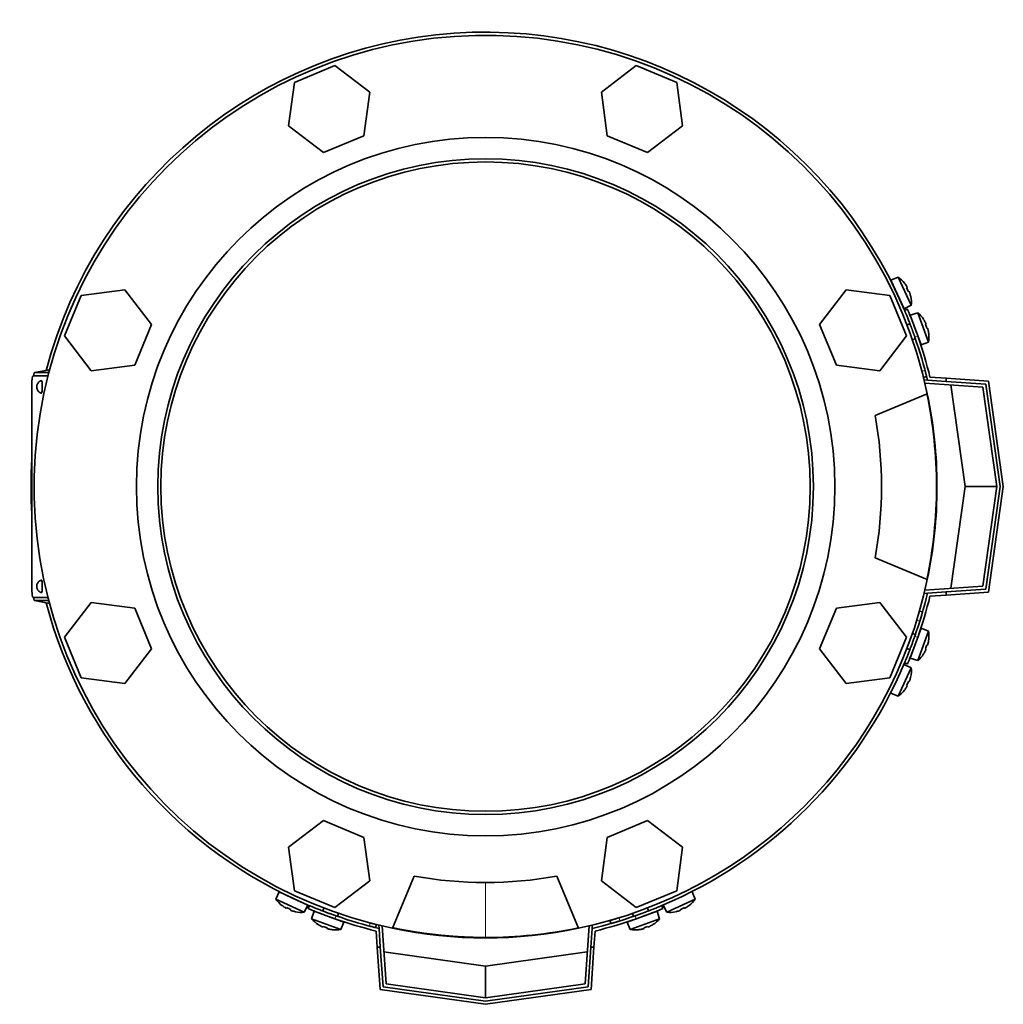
# Model space of a CAD drawing. Header units: millimetres. Extents: x 450 to 1334, y -1400 to 1414.
# Tile 1 of 25: x 453 to 763, y -1400 to -1089. Entities that reach past the tile are written whole.
import ezdxf

# ---------------------------------------------------------------- set-up
doc = ezdxf.new("R2010")
doc.units = ezdxf.units.MM
for name, color, linetype in [('LOW_334-2', 7, 'Continuous'), ('M5X8_UNI7687', 7, 'Continuous'), ('VSI344-454_FILTR', 7, 'Continuous'), ('VSI344-454_FLANG', 7, 'Continuous'), ('VSI344-454_TERMI', 7, 'Continuous'), ('VSI344-454_TESTA', 7, 'Continuous'), ('VSI344_DIFFUSORE', 7, 'Continuous')]:
    doc.layers.add(name, color=color, linetype=linetype)

# ---------------------------------------------------------------- blocks, each defined once
blk = doc.blocks.new('SE2')
at = {"layer": 'LOW_334-2', "color": 7, "linetype": 'Continuous', "lineweight": 35}
for p, q in [((738.31, -1203.22), (738.32, -1203.07)), ((738.32, -1203.07), (739.32, -1203.14)), ((756.83, -1205.37), (738.52, -1204.09)), ((761.24, -1236.78), (756.83, -1205.37)), ((756.83, -1268.19), (761.24, -1236.78)), ((738.52, -1269.47), (756.83, -1268.19)), ((738.32, -1270.48), (738.31, -1270.33)), ((739.32, -1270.41), (738.32, -1270.48)), ((566.11, -1375.28), (566.26, -1375.27)), ((566.18, -1376.28), (566.11, -1375.28)), ((567.13, -1375.48), (568.41, -1393.79)), ((631.23, -1393.79), (632.51, -1375.48)), ((633.37, -1375.27), (633.52, -1375.28)), ((633.52, -1375.28), (633.45, -1376.28)), ((568.41, -1393.79), (599.82, -1398.2)), ((599.82, -1398.2), (631.23, -1393.79))]:
    blk.add_line(p, q, dxfattribs=at)
at = {"layer": 'M5X8_UNI7687', "color": 7, "linetype": 'Continuous', "lineweight": 35}
for p, q in [((730.05, -1170.61), (727.76, -1171.6)), ((731.99, -1180.66), (727.76, -1171.6)), ((730.05, -1170.61), (734.22, -1179.54)), ((732.07, -1172.51), (732.06, -1172.54)), ((732.93, -1173.92), (732.75, -1174.02)), ((733.53, -1175.21), (733.34, -1175.28)), ((734.03, -1176.77), (734.06, -1176.77)), ((731.99, -1180.66), (734.22, -1179.54)), ((736.27, -1181.87), (733.89, -1182.66)), ((733.89, -1182.66), (737.31, -1192.05)), ((739.64, -1191.13), (736.27, -1181.87)), ((738.09, -1183.96), (738.11, -1183.94)), ((733.79, -1185.36), (732.85, -1185.7)), ((738.84, -1185.42), (738.65, -1185.51)), ((739.32, -1186.76), (739.13, -1186.81)), ((734.56, -1190.4), (735.5, -1190.05)), ((739.69, -1188.35), (739.71, -1188.36)), ((737.31, -1192.05), (739.64, -1191.13)), ((737.31, -1281.5), (733.89, -1290.9)), ((735.5, -1283.5), (734.56, -1283.16)), ((736.27, -1291.69), (739.64, -1282.42)), ((739.64, -1282.42), (737.31, -1281.5)), ((739.32, -1286.8), (739.13, -1286.74)), ((739.69, -1285.2), (739.71, -1285.19)), ((732.85, -1287.86), (733.79, -1288.2)), ((738.09, -1289.59), (738.11, -1289.61)), ((738.84, -1288.13), (738.65, -1288.05)), ((734.22, -1294.01), (731.99, -1292.89)), ((733.89, -1290.9), (736.27, -1291.69)), ((734.22, -1294.01), (730.05, -1302.95)), ((733.53, -1298.34), (733.34, -1298.27)), ((734.03, -1296.78), (734.06, -1296.78)), ((727.76, -1301.95), (730.05, -1302.95)), ((732.06, -1301.02), (732.07, -1301.04)), ((732.93, -1299.63), (732.75, -1299.53)), ((534.64, -1364.72), (533.65, -1367.01)), ((542.58, -1371.18), (533.65, -1367.01)), ((534.64, -1364.72), (543.7, -1368.94)), ((665.99, -1367.01), (657.05, -1371.18)), ((665.99, -1367.01), (664.99, -1364.72)), ((535.58, -1369.02), (535.55, -1369.03)), ((536.96, -1369.89), (537.06, -1369.71)), ((538.25, -1370.49), (538.32, -1370.3)), ((542.58, -1371.18), (543.7, -1368.94)), ((545.7, -1370.85), (544.91, -1373.23)), ((555.09, -1374.27), (545.7, -1370.85)), ((548.74, -1369.81), (548.4, -1370.75)), ((653.94, -1370.85), (644.54, -1374.27)), ((651.24, -1370.75), (650.9, -1369.81)), ((654.73, -1373.23), (653.94, -1370.85)), ((655.93, -1368.94), (657.05, -1371.18)), ((661.38, -1370.49), (661.31, -1370.3)), ((662.67, -1369.89), (662.57, -1369.71)), ((664.08, -1369.03), (664.06, -1369.02)), ((539.81, -1370.99), (539.81, -1371.02)), ((544.91, -1373.23), (554.17, -1376.6)), ((553.09, -1372.46), (553.44, -1371.52)), ((645.46, -1376.6), (654.73, -1373.23)), ((646.2, -1371.52), (646.54, -1372.46)), ((659.83, -1370.99), (659.82, -1371.02)), ((547, -1375.05), (546.98, -1375.07)), ((548.46, -1375.8), (548.55, -1375.61)), ((549.8, -1376.28), (549.85, -1376.09)), ((551.39, -1376.65), (551.4, -1376.67)), ((554.17, -1376.6), (555.09, -1374.27)), ((644.54, -1374.27), (645.46, -1376.6)), ((648.24, -1376.65), (648.23, -1376.67)), ((649.84, -1376.28), (649.78, -1376.09)), ((651.17, -1375.8), (651.09, -1375.61)), ((652.63, -1375.05), (652.65, -1375.07))]:
    blk.add_line(p, q, dxfattribs=at)
for centre, radius, start, end in [((724.25, -1178.75), 10, 38.5916, 54.5414), ((728.15, -1173.62), 0.5, 5.7321, 25), ((724.25, -1178.75), 10, 355.4586, 11.4084), ((730.69, -1179.06), 0.5, 25, 44.2679), ((729.78, -1189.48), 10, 33.5916, 49.5414), ((736.16, -1190.34), 0.5, 20, 39.2041), ((729.78, -1189.48), 10, 350.4586, 6.4084), ((736.16, -1283.21), 0.5, 320.7959, 340), ((729.78, -1284.08), 10, 353.5916, 9.5414), ((734.11, -1288.85), 0.5, 340, 359.4625), ((729.78, -1284.08), 10, 310.4586, 326.4084), ((724.25, -1294.8), 10, 348.5916, 4.5414), ((724.25, -1294.8), 10, 305.4586, 321.4084), ((541.79, -1361.21), 10, 215.4586, 231.4084), ((536.66, -1365.11), 0.5, 245, 264.2679), ((657.84, -1361.21), 10, 308.5916, 324.5414), ((542.1, -1367.65), 0.5, 225.7321, 245), ((541.79, -1361.21), 10, 258.5916, 274.5414), ((552.52, -1366.74), 10, 220.4586, 236.4084), ((547.75, -1371.07), 0.5, 250, 269.4627), ((553.38, -1373.12), 0.5, 230.7959, 250), ((646.25, -1373.12), 0.5, 290, 309.2041), ((647.12, -1366.74), 10, 303.5916, 319.5414), ((657.84, -1361.21), 10, 265.4586, 281.4084), ((552.52, -1366.74), 10, 263.5916, 279.5414), ((647.12, -1366.74), 10, 260.4586, 276.4084)]:
    blk.add_arc(centre, radius, start, end, dxfattribs=at)
for centre, major_axis, ratio, start_param, end_param in [((724.27, -1178.75), (-4.23, 9.06), 0.996195, 4.833518, 4.948078), ((726.25, -1177.82), (3.91, -8.39), 0.811251, 1.49595, 1.645642), ((724.27, -1178.75), (4.23, -9.06), 0.996195, 1.335108, 1.449667), ((729.79, -1189.47), (-3.42, 9.4), 0.996195, 4.833518, 4.948078), ((731.85, -1188.72), (3.17, -8.7), 0.811251, 1.49595, 1.645642), ((729.79, -1189.47), (3.42, -9.4), 0.996195, 1.335108, 1.449667), ((731.85, -1284.83), (-3.17, -8.7), 0.811251, 1.49595, 1.645642), ((729.79, -1284.08), (3.42, 9.4), 0.996195, 4.833518, 4.948078), ((729.79, -1284.08), (-3.42, -9.4), 0.996195, 1.335108, 1.449667), ((726.25, -1295.74), (-3.91, -8.39), 0.811251, 1.49595, 1.645642), ((724.27, -1294.81), (4.23, 9.06), 0.996195, 4.833518, 4.948078), ((724.27, -1294.81), (-4.23, -9.06), 0.996195, 1.335108, 1.449667), ((541.79, -1361.22), (-9.06, 4.23), 0.996195, 1.335108, 1.449667), ((540.86, -1363.21), (-8.39, 3.91), 0.811251, 1.49595, 1.645642), ((541.79, -1361.22), (9.06, -4.23), 0.996195, 4.833518, 4.948078), ((657.85, -1361.22), (-9.06, -4.23), 0.996195, 1.335108, 1.449667), ((658.78, -1363.21), (-8.39, -3.91), 0.811251, 1.49595, 1.645642), ((657.85, -1361.22), (9.06, 4.23), 0.996195, 4.833518, 4.948078), ((552.51, -1366.75), (-9.4, 3.42), 0.996195, 1.335108, 1.449667), ((551.76, -1368.81), (-8.7, 3.17), 0.811251, 1.49595, 1.645642), ((552.51, -1366.75), (9.4, -3.42), 0.996195, 4.833518, 4.948078), ((647.12, -1366.75), (-9.4, -3.42), 0.996195, 1.335108, 1.449667), ((647.87, -1368.81), (-8.7, -3.17), 0.811251, 1.49595, 1.645642), ((647.12, -1366.75), (9.4, 3.42), 0.996195, 4.833518, 4.948078)]:
    blk.add_ellipse(centre, major_axis=major_axis, ratio=ratio, start_param=start_param, end_param=end_param, dxfattribs=at)
for points in [[(732.93, -1173.92), (732.93, -1173.92), (732.93, -1173.92), (732.93, -1173.91), (732.93, -1173.9), (732.93, -1173.88), (732.92, -1173.86), (732.91, -1173.84), (732.9, -1173.81), (732.89, -1173.78), (732.87, -1173.75), (732.85, -1173.71), (732.83, -1173.67), (732.81, -1173.64), (732.79, -1173.6), (732.77, -1173.56), (732.74, -1173.52), (732.73, -1173.49), (732.72, -1173.47)], [(733.74, -1175.66), (733.73, -1175.64), (733.72, -1175.61), (733.7, -1175.57), (733.69, -1175.52), (733.67, -1175.48), (733.66, -1175.44), (733.64, -1175.4), (733.63, -1175.37), (733.61, -1175.33), (733.6, -1175.3), (733.58, -1175.28), (733.57, -1175.25), (733.56, -1175.24), (733.55, -1175.22), (733.54, -1175.21), (733.53, -1175.21), (733.53, -1175.21), (733.53, -1175.21)], [(738.84, -1185.42), (738.84, -1185.42), (738.84, -1185.42), (738.84, -1185.41), (738.84, -1185.4), (738.84, -1185.38), (738.84, -1185.36), (738.83, -1185.33), (738.82, -1185.31), (738.81, -1185.27), (738.8, -1185.24), (738.78, -1185.2), (738.77, -1185.16), (738.75, -1185.12), (738.73, -1185.08), (738.71, -1185.04), (738.69, -1185), (738.68, -1184.97), (738.67, -1184.95)], [(739.49, -1187.22), (739.49, -1187.21), (739.48, -1187.17), (739.47, -1187.13), (739.46, -1187.08), (739.45, -1187.04), (739.43, -1187), (739.42, -1186.96), (739.41, -1186.92), (739.4, -1186.89), (739.39, -1186.85), (739.37, -1186.83), (739.36, -1186.8), (739.35, -1186.79), (739.35, -1186.77), (739.34, -1186.76), (739.33, -1186.76), (739.33, -1186.76), (739.32, -1186.76)], [(739.32, -1286.8), (739.33, -1286.8), (739.33, -1286.8), (739.34, -1286.79), (739.35, -1286.78), (739.35, -1286.77), (739.36, -1286.75), (739.37, -1286.73), (739.39, -1286.7), (739.4, -1286.67), (739.41, -1286.63), (739.42, -1286.59), (739.43, -1286.55), (739.45, -1286.51), (739.46, -1286.47), (739.47, -1286.43), (739.48, -1286.38), (739.49, -1286.35), (739.49, -1286.33)], [(738.67, -1288.6), (738.68, -1288.58), (738.69, -1288.55), (738.71, -1288.51), (738.73, -1288.47), (738.75, -1288.43), (738.77, -1288.39), (738.78, -1288.35), (738.8, -1288.31), (738.81, -1288.28), (738.82, -1288.25), (738.83, -1288.22), (738.84, -1288.19), (738.84, -1288.17), (738.84, -1288.16), (738.84, -1288.15), (738.84, -1288.14), (738.84, -1288.13), (738.84, -1288.13)], [(733.53, -1298.34), (733.53, -1298.34), (733.53, -1298.34), (733.54, -1298.34), (733.55, -1298.33), (733.56, -1298.32), (733.57, -1298.3), (733.58, -1298.28), (733.6, -1298.25), (733.61, -1298.22), (733.63, -1298.19), (733.64, -1298.15), (733.66, -1298.11), (733.67, -1298.07), (733.69, -1298.03), (733.7, -1297.99), (733.72, -1297.94), (733.73, -1297.91), (733.74, -1297.89)], [(732.72, -1300.08), (732.73, -1300.07), (732.74, -1300.04), (732.77, -1300), (732.79, -1299.96), (732.81, -1299.92), (732.83, -1299.88), (732.85, -1299.84), (732.87, -1299.81), (732.89, -1299.77), (732.9, -1299.74), (732.91, -1299.72), (732.92, -1299.69), (732.93, -1299.67), (732.93, -1299.66), (732.93, -1299.64), (732.93, -1299.63), (732.93, -1299.63), (732.93, -1299.63)], [(536.51, -1369.68), (536.53, -1369.69), (536.56, -1369.7), (536.6, -1369.73), (536.64, -1369.75), (536.68, -1369.77), (536.71, -1369.79), (536.75, -1369.81), (536.79, -1369.83), (536.82, -1369.85), (536.85, -1369.86), (536.88, -1369.87), (536.9, -1369.88), (536.92, -1369.89), (536.94, -1369.89), (536.95, -1369.89), (536.96, -1369.89), (536.96, -1369.89), (536.96, -1369.89)], [(538.25, -1370.49), (538.25, -1370.49), (538.25, -1370.49), (538.26, -1370.5), (538.26, -1370.51), (538.28, -1370.52), (538.29, -1370.53), (538.32, -1370.54), (538.34, -1370.56), (538.37, -1370.57), (538.41, -1370.59), (538.44, -1370.6), (538.48, -1370.62), (538.52, -1370.63), (538.56, -1370.65), (538.61, -1370.66), (538.65, -1370.68), (538.68, -1370.69), (538.7, -1370.7)], [(660.93, -1370.7), (660.95, -1370.69), (660.98, -1370.68), (661.03, -1370.66), (661.07, -1370.65), (661.11, -1370.63), (661.15, -1370.62), (661.19, -1370.6), (661.23, -1370.59), (661.26, -1370.57), (661.29, -1370.56), (661.32, -1370.54), (661.34, -1370.53), (661.36, -1370.52), (661.37, -1370.51), (661.38, -1370.5), (661.38, -1370.49), (661.38, -1370.49), (661.38, -1370.49)], [(662.67, -1369.89), (662.67, -1369.89), (662.68, -1369.89), (662.68, -1369.89), (662.7, -1369.89), (662.71, -1369.89), (662.73, -1369.88), (662.76, -1369.87), (662.78, -1369.86), (662.81, -1369.85), (662.85, -1369.83), (662.88, -1369.81), (662.92, -1369.79), (662.96, -1369.77), (663, -1369.75), (663.04, -1369.73), (663.08, -1369.7), (663.11, -1369.69), (663.12, -1369.68)], [(547.99, -1375.63), (548.01, -1375.64), (548.04, -1375.65), (548.08, -1375.67), (548.12, -1375.69), (548.16, -1375.71), (548.2, -1375.73), (548.24, -1375.74), (548.28, -1375.76), (548.31, -1375.77), (548.35, -1375.78), (548.37, -1375.79), (548.4, -1375.8), (548.42, -1375.8), (548.44, -1375.8), (548.45, -1375.8), (548.46, -1375.8), (548.46, -1375.8), (548.46, -1375.8)], [(549.8, -1376.28), (549.8, -1376.29), (549.8, -1376.29), (549.8, -1376.3), (549.81, -1376.3), (549.83, -1376.31), (549.84, -1376.32), (549.87, -1376.33), (549.89, -1376.35), (549.93, -1376.36), (549.96, -1376.37), (550, -1376.38), (550.04, -1376.39), (550.08, -1376.41), (550.12, -1376.42), (550.17, -1376.43), (550.21, -1376.44), (550.25, -1376.45), (550.26, -1376.45)], [(649.37, -1376.45), (649.39, -1376.45), (649.42, -1376.44), (649.47, -1376.43), (649.51, -1376.42), (649.55, -1376.41), (649.59, -1376.39), (649.63, -1376.38), (649.67, -1376.37), (649.71, -1376.36), (649.74, -1376.35), (649.77, -1376.33), (649.79, -1376.32), (649.81, -1376.31), (649.82, -1376.3), (649.83, -1376.3), (649.84, -1376.29), (649.84, -1376.29), (649.84, -1376.28)], [(651.17, -1375.8), (651.17, -1375.8), (651.18, -1375.8), (651.19, -1375.8), (651.2, -1375.8), (651.21, -1375.8), (651.23, -1375.8), (651.26, -1375.79), (651.29, -1375.78), (651.32, -1375.77), (651.35, -1375.76), (651.39, -1375.74), (651.43, -1375.73), (651.47, -1375.71), (651.51, -1375.69), (651.55, -1375.67), (651.59, -1375.65), (651.62, -1375.64), (651.64, -1375.63)]]:
    blk.add_open_spline(points, degree=3, dxfattribs=at)
at = {"layer": 'VSI344-454_FILTR', "color": 4, "linetype": 'Continuous', "lineweight": 9}
for p, q in [((737.59, -1200.37), (738.56, -1200.12)), ((736.9, -1279.21), (735.94, -1278.93)), ((641.97, -1372.9), (642.25, -1373.86)), ((563.16, -1375.52), (563.41, -1374.55))]:
    blk.add_line(p, q, dxfattribs=at)
at = {"layer": 'VSI344-454_FILTR', "color": 7, "linetype": 'Continuous', "lineweight": 35}
for p, q in [((738.08, -1202.3), (739.05, -1202.06)), ((737.76, -1276.33), (736.8, -1276.05)), ((639.1, -1373.76), (639.37, -1374.72)), ((565.1, -1376.01), (565.34, -1375.04))]:
    blk.add_line(p, q, dxfattribs=at)
for start, end in [(22.7725, 165.1916), (176.4875, 183.5125), (194.8084, 247.2275), (292.8017, 337.1983)]:
    blk.add_arc((599.82, -1236.78), 143.5, start, end, dxfattribs=at)
for points, knots in [([(738.08, -1202.3), (738.08, -1202.3), (738.08, -1202.3), (738.08, -1202.29), (738.08, -1202.27), (738.07, -1202.24), (738.06, -1202.2), (738.04, -1202.13), (738, -1201.99), (737.94, -1201.74), (737.87, -1201.45), (737.79, -1201.15), (737.72, -1200.87), (737.65, -1200.62), (737.61, -1200.45), (737.59, -1200.37)], [0, 0, 0, 0, 0.042103, 0.083814, 0.125314, 0.166786, 0.208415, 0.250382, 0.376122, 0.50071, 0.625019, 0.750518, 0.833796, 0.916472, 1, 1, 1, 1]), ([(738.56, -1200.12), (738.57, -1200.17), (738.59, -1200.25), (738.62, -1200.38), (738.66, -1200.5), (738.69, -1200.62), (738.72, -1200.74), (738.77, -1200.94), (738.84, -1201.2), (738.91, -1201.5), (738.97, -1201.74), (739.01, -1201.9), (739.04, -1202), (739.05, -1202.05), (739.05, -1202.06), (739.05, -1202.06)], [0, 0, 0, 0, 0.04197, 0.083551, 0.124921, 0.166263, 0.207758, 0.249586, 0.375032, 0.499366, 0.623892, 0.749699, 0.833235, 0.916179, 1, 1, 1, 1]), ([(737.76, -1276.33), (737.76, -1276.33), (737.76, -1276.33), (737.75, -1276.35), (737.75, -1276.37), (737.74, -1276.4), (737.73, -1276.44), (737.71, -1276.49), (737.68, -1276.6), (737.62, -1276.8), (737.52, -1277.16), (737.39, -1277.6), (737.26, -1278.02), (737.16, -1278.37), (737.07, -1278.65), (736.99, -1278.92), (736.93, -1279.11), (736.9, -1279.21)], [0, 0, 0, 0, 0.036092, 0.07186, 0.10742, 0.142884, 0.178369, 0.213992, 0.249865, 0.376032, 0.500265, 0.624304, 0.750267, 0.812832, 0.874898, 0.937082, 1, 1, 1, 1]), ([(639.1, -1373.76), (639.1, -1373.76), (639.1, -1373.76), (639.11, -1373.75), (639.13, -1373.75), (639.17, -1373.74), (639.21, -1373.72), (639.26, -1373.71), (639.36, -1373.68), (639.57, -1373.62), (639.93, -1373.52), (640.36, -1373.39), (640.78, -1373.26), (641.14, -1373.15), (641.41, -1373.07), (641.69, -1372.99), (641.88, -1372.93), (641.97, -1372.9)], [0, 0, 0, 0, 0.036092, 0.07186, 0.10742, 0.142884, 0.178369, 0.213991, 0.249865, 0.376032, 0.500265, 0.624303, 0.750267, 0.812832, 0.874898, 0.937082, 1, 1, 1, 1]), ([(642.25, -1373.86), (642.19, -1373.88), (642.08, -1373.91), (641.92, -1373.96), (641.76, -1374.01), (641.61, -1374.06), (641.45, -1374.1), (641.3, -1374.15), (641.02, -1374.23), (640.64, -1374.35), (640.2, -1374.48), (639.84, -1374.58), (639.62, -1374.65), (639.49, -1374.68), (639.42, -1374.7), (639.38, -1374.72), (639.37, -1374.72), (639.37, -1374.72)], [0, 0, 0, 0, 0.036074, 0.071827, 0.107372, 0.142823, 0.178296, 0.213907, 0.249769, 0.375679, 0.49974, 0.623937, 0.750153, 0.812742, 0.874833, 0.937047, 1, 1, 1, 1]), ([(565.1, -1376.01), (565.1, -1376.01), (565.1, -1376.01), (565.09, -1376.01), (565.07, -1376.01), (565.04, -1376), (565, -1375.99), (564.92, -1375.97), (564.78, -1375.93), (564.54, -1375.87), (564.25, -1375.8), (563.94, -1375.72), (563.67, -1375.65), (563.42, -1375.58), (563.25, -1375.54), (563.16, -1375.52)], [0, 0, 0, 0, 0.042103, 0.083814, 0.125314, 0.166786, 0.208415, 0.250382, 0.376122, 0.50071, 0.625019, 0.750518, 0.833796, 0.916472, 1, 1, 1, 1]), ([(563.41, -1374.55), (563.45, -1374.56), (563.53, -1374.58), (563.66, -1374.61), (563.78, -1374.65), (563.91, -1374.68), (564.03, -1374.71), (564.22, -1374.76), (564.49, -1374.83), (564.78, -1374.9), (565.03, -1374.96), (565.19, -1375), (565.28, -1375.03), (565.33, -1375.04), (565.34, -1375.04), (565.34, -1375.04)], [0, 0, 0, 0, 0.04197, 0.083551, 0.124921, 0.166263, 0.207758, 0.249586, 0.375033, 0.499366, 0.623892, 0.749699, 0.833235, 0.916179, 1, 1, 1, 1])]:
    blk.add_open_spline(points, degree=3, knots=knots, dxfattribs=at)
at = {"layer": 'VSI344-454_FLANG', "color": 7, "linetype": 'Continuous', "lineweight": 35}
for p, q in [((552.26, -1103.86), (539.46, -1109.16)), ((563.25, -1112.29), (552.26, -1103.86)), ((647.37, -1103.86), (636.38, -1112.29)), ((660.18, -1109.16), (647.37, -1103.86)), ((539.46, -1109.16), (537.65, -1122.9)), ((661.98, -1122.9), (660.18, -1109.16)), ((561.44, -1126.03), (563.25, -1112.29)), ((636.38, -1112.29), (638.19, -1126.03)), ((537.65, -1122.9), (548.64, -1131.33)), ((650.99, -1131.33), (661.98, -1122.9)), ((548.64, -1131.33), (561.44, -1126.03)), ((638.19, -1126.03), (650.99, -1131.33)), ((485.94, -1174.61), (472.2, -1176.42)), ((494.37, -1185.6), (485.94, -1174.61)), ((713.69, -1174.61), (705.26, -1185.6)), ((727.43, -1176.42), (713.69, -1174.61)), ((472.2, -1176.42), (466.9, -1189.22)), ((732.74, -1189.22), (727.43, -1176.42)), ((489.07, -1198.4), (494.37, -1185.6)), ((705.26, -1185.6), (710.56, -1198.4)), ((466.9, -1189.22), (475.33, -1200.21)), ((724.3, -1200.21), (732.74, -1189.22)), ((475.33, -1200.21), (489.07, -1198.4)), ((710.56, -1198.4), (724.3, -1200.21)), ((722.78, -1214.28), (739.27, -1207.45)), ((739.27, -1266.11), (722.78, -1259.28)), ((475.33, -1273.34), (466.9, -1284.33)), ((489.07, -1275.15), (475.33, -1273.34)), ((724.3, -1273.34), (710.56, -1275.15)), ((732.74, -1284.33), (724.3, -1273.34)), ((494.37, -1287.95), (489.07, -1275.15)), ((710.56, -1275.15), (705.26, -1287.95)), ((466.9, -1284.33), (472.2, -1297.14)), ((727.43, -1297.14), (732.74, -1284.33)), ((485.94, -1298.94), (494.37, -1287.95)), ((705.26, -1287.95), (713.69, -1298.94)), ((472.2, -1297.14), (485.94, -1298.94)), ((713.69, -1298.94), (727.43, -1297.14)), ((548.64, -1342.22), (537.65, -1350.65)), ((561.44, -1347.52), (548.64, -1342.22)), ((650.99, -1342.22), (638.19, -1347.52)), ((661.98, -1350.65), (650.99, -1342.22)), ((563.25, -1361.26), (561.44, -1347.52)), ((638.19, -1347.52), (636.38, -1361.26)), ((537.65, -1350.65), (539.46, -1364.39)), ((660.18, -1364.39), (661.98, -1350.65)), ((552.26, -1369.69), (563.25, -1361.26)), ((570.49, -1376.23), (577.32, -1359.73)), ((622.32, -1359.73), (629.15, -1376.23)), ((636.38, -1361.26), (647.37, -1369.69)), ((539.46, -1364.39), (552.26, -1369.69)), ((647.37, -1369.69), (660.18, -1364.39))]:
    blk.add_line(p, q, dxfattribs=at)
for radius in [110.25, 103.5]:
    blk.add_circle((599.82, -1236.78), radius, dxfattribs=at)
for radius, start, end in [(142.5, 11.878, 258.122), (125, 349.6302, 10.3698), (142.5, 281.878, 348.122), (125, 259.6302, 280.3698)]:
    blk.add_arc((599.82, -1236.78), radius, start, end, dxfattribs=at)
at = {"layer": 'VSI344-454_TERMI', "color": 7, "linetype": 'Continuous', "lineweight": 35}
for p, q in [((733.02, -1180.78), (732.1, -1181.16)), ((740.12, -1202.19), (745.24, -1202.55)), ((745.24, -1202.55), (758.58, -1203.48)), ((745.24, -1203.55), (745.24, -1202.55)), ((739.32, -1203.14), (745.24, -1203.55)), ((757.71, -1204.43), (745.24, -1203.55)), ((751.24, -1236.78), (746.73, -1204.66)), ((762.25, -1236.78), (757.71, -1204.43)), ((758.58, -1203.48), (763.26, -1236.78)), ((746.73, -1268.89), (751.24, -1236.78)), ((761.24, -1236.78), (751.24, -1236.78)), ((757.71, -1269.13), (762.25, -1236.78)), ((763.26, -1236.78), (758.58, -1270.07)), ((739.32, -1270.41), (745.24, -1270)), ((740.12, -1271.36), (745.24, -1271)), ((745.24, -1270), (757.71, -1269.13)), ((745.24, -1271), (745.24, -1270)), ((758.58, -1270.07), (745.24, -1271)), ((732.1, -1292.39), (733.02, -1292.78)), ((544.2, -1369.06), (543.82, -1369.98)), ((655.82, -1369.98), (655.43, -1369.06)), ((565.23, -1377.08), (565.59, -1382.2)), ((566.18, -1376.28), (566.59, -1382.2)), ((633.45, -1376.28), (633.04, -1382.2)), ((634.4, -1377.08), (634.04, -1382.2)), ((566.52, -1395.54), (565.59, -1382.2)), ((565.59, -1382.2), (566.59, -1382.2)), ((566.59, -1382.2), (567.47, -1394.67)), ((632.17, -1394.67), (633.04, -1382.2)), ((633.04, -1382.2), (634.04, -1382.2)), ((634.04, -1382.2), (633.11, -1395.54)), ((567.7, -1383.69), (599.82, -1388.2)), ((599.82, -1388.2), (631.93, -1383.69)), ((599.82, -1398.2), (599.82, -1388.2)), ((599.82, -1400.22), (566.52, -1395.54)), ((567.47, -1394.67), (599.82, -1399.21)), ((599.82, -1399.21), (632.17, -1394.67)), ((633.11, -1395.54), (599.82, -1400.22))]:
    blk.add_line(p, q, dxfattribs=at)
at = {"layer": 'VSI344-454_TERMI', "color": 4, "linetype": 'Continuous', "lineweight": 9}
for p, q in [((736.25, -1189.18), (735.33, -1189.57)), ((735.33, -1283.98), (736.25, -1284.37)), ((552.61, -1372.29), (552.22, -1373.21)), ((647.41, -1373.21), (647.02, -1372.29))]:
    blk.add_line(p, q, dxfattribs=at)
at = {"layer": 'VSI344-454_TERMI', "color": 7, "linetype": 'Continuous', "lineweight": 35}
for radius, start, end in [(143.5, 13.5565, 19.2059), (144.5, 13.8472, 19.2308), (143.5, 340.7941, 346.4435), (144.5, 340.7692, 346.1528), (144.5, 250.7692, 256.1528), (143.5, 250.7941, 256.4435), (143.5, 283.5565, 289.2059), (144.5, 283.8472, 289.2308)]:
    blk.add_arc((599.82, -1236.78), radius, start, end, dxfattribs=at)
for points, knots in [([(735.33, -1189.57), (735.3, -1189.48), (735.23, -1189.29), (735.13, -1189.01), (735.04, -1188.73), (734.94, -1188.46), (734.84, -1188.19), (734.74, -1187.91), (734.64, -1187.64), (734.55, -1187.38), (734.45, -1187.11), (734.35, -1186.85), (734.25, -1186.58), (734.09, -1186.16), (733.87, -1185.58), (733.6, -1184.87), (733.34, -1184.21), (733.1, -1183.6), (732.88, -1183.04), (732.68, -1182.55), (732.51, -1182.13), (732.38, -1181.82), (732.28, -1181.6), (732.22, -1181.44), (732.17, -1181.32), (732.13, -1181.23), (732.11, -1181.17), (732.1, -1181.17), (732.1, -1181.16)], [0, 0, 0, 0, 0.021018, 0.041935, 0.062772, 0.083552, 0.104298, 0.125031, 0.145774, 0.166551, 0.187383, 0.208292, 0.229302, 0.250433, 0.312493, 0.374709, 0.437524, 0.500062, 0.56259, 0.62542, 0.687635, 0.749712, 0.791848, 0.833577, 0.875075, 0.916525, 0.958107, 1, 1, 1, 1]), ([(733.02, -1180.78), (733.02, -1180.78), (733.03, -1180.78), (733.03, -1180.79), (733.04, -1180.81), (733.05, -1180.85), (733.07, -1180.89), (733.09, -1180.93), (733.11, -1180.99), (733.14, -1181.06), (733.17, -1181.13), (733.21, -1181.22), (733.25, -1181.31), (733.32, -1181.47), (733.43, -1181.75), (733.6, -1182.17), (733.8, -1182.65), (734.02, -1183.21), (734.26, -1183.82), (734.52, -1184.48), (734.79, -1185.19), (735.05, -1185.85), (735.27, -1186.46), (735.47, -1186.99), (735.66, -1187.53), (735.86, -1188.07), (736.06, -1188.62), (736.19, -1189), (736.25, -1189.18)], [0, 0, 0, 0, 0.020997, 0.041894, 0.062713, 0.083478, 0.10421, 0.124932, 0.145667, 0.166438, 0.187266, 0.208174, 0.229186, 0.250321, 0.31238, 0.374613, 0.43743, 0.499972, 0.562502, 0.625326, 0.687533, 0.749602, 0.791735, 0.83347, 0.874983, 0.916456, 0.958069, 1, 1, 1, 1]), ([(732.1, -1292.39), (732.1, -1292.39), (732.1, -1292.39), (732.11, -1292.37), (732.12, -1292.35), (732.13, -1292.32), (732.15, -1292.28), (732.17, -1292.23), (732.19, -1292.17), (732.22, -1292.11), (732.25, -1292.03), (732.29, -1291.95), (732.32, -1291.86), (732.39, -1291.69), (732.51, -1291.42), (732.68, -1291), (732.88, -1290.51), (733.1, -1289.96), (733.34, -1289.35), (733.6, -1288.68), (733.87, -1287.98), (734.12, -1287.31), (734.35, -1286.71), (734.55, -1286.18), (734.74, -1285.64), (734.94, -1285.09), (735.13, -1284.54), (735.26, -1284.17), (735.33, -1283.98)], [0, 0, 0, 0, 0.020997, 0.041894, 0.062714, 0.083478, 0.10421, 0.124932, 0.145667, 0.166438, 0.187266, 0.208175, 0.229186, 0.250321, 0.312381, 0.374613, 0.43743, 0.499971, 0.5625, 0.625324, 0.687531, 0.7496, 0.791733, 0.833468, 0.874982, 0.916455, 0.958068, 1, 1, 1, 1]), ([(736.25, -1284.37), (736.22, -1284.46), (736.16, -1284.65), (736.06, -1284.93), (735.96, -1285.21), (735.86, -1285.48), (735.76, -1285.76), (735.66, -1286.03), (735.57, -1286.3), (735.47, -1286.56), (735.37, -1286.83), (735.27, -1287.09), (735.18, -1287.36), (735.02, -1287.78), (734.79, -1288.37), (734.52, -1289.07), (734.26, -1289.73), (734.02, -1290.35), (733.8, -1290.9), (733.6, -1291.39), (733.43, -1291.81), (733.3, -1292.12), (733.21, -1292.34), (733.14, -1292.5), (733.09, -1292.62), (733.05, -1292.71), (733.03, -1292.77), (733.03, -1292.77), (733.02, -1292.78)], [0, 0, 0, 0, 0.021018, 0.041934, 0.062771, 0.083551, 0.104296, 0.125029, 0.145772, 0.166549, 0.18738, 0.20829, 0.2293, 0.250431, 0.312491, 0.374707, 0.437523, 0.500061, 0.56259, 0.62542, 0.687635, 0.749712, 0.791848, 0.833577, 0.875076, 0.916525, 0.958107, 1, 1, 1, 1]), ([(552.22, -1373.21), (552.13, -1373.18), (551.94, -1373.12), (551.66, -1373.02), (551.39, -1372.92), (551.11, -1372.82), (550.84, -1372.72), (550.57, -1372.62), (550.3, -1372.53), (550.03, -1372.43), (549.76, -1372.33), (549.5, -1372.23), (549.24, -1372.14), (548.81, -1371.97), (548.23, -1371.75), (547.52, -1371.48), (546.86, -1371.22), (546.25, -1370.98), (545.69, -1370.76), (545.21, -1370.56), (544.79, -1370.39), (544.48, -1370.26), (544.25, -1370.17), (544.09, -1370.1), (543.97, -1370.05), (543.88, -1370.01), (543.83, -1369.99), (543.82, -1369.99), (543.82, -1369.98)], [0, 0, 0, 0, 0.021018, 0.041934, 0.062771, 0.083551, 0.104296, 0.125029, 0.145772, 0.166549, 0.18738, 0.20829, 0.2293, 0.250431, 0.312491, 0.374707, 0.437523, 0.500061, 0.56259, 0.62542, 0.687635, 0.749712, 0.791848, 0.833577, 0.875076, 0.916525, 0.958107, 1, 1, 1, 1]), ([(544.2, -1369.06), (544.21, -1369.06), (544.21, -1369.06), (544.22, -1369.07), (544.24, -1369.08), (544.27, -1369.09), (544.31, -1369.11), (544.36, -1369.13), (544.42, -1369.15), (544.48, -1369.18), (544.56, -1369.21), (544.64, -1369.25), (544.74, -1369.28), (544.9, -1369.35), (545.17, -1369.47), (545.59, -1369.64), (546.08, -1369.84), (546.64, -1370.06), (547.25, -1370.3), (547.91, -1370.56), (548.62, -1370.83), (549.28, -1371.08), (549.88, -1371.31), (550.42, -1371.51), (550.95, -1371.7), (551.5, -1371.9), (552.05, -1372.09), (552.42, -1372.22), (552.61, -1372.29)], [0, 0, 0, 0, 0.020997, 0.041894, 0.062714, 0.083478, 0.10421, 0.124932, 0.145667, 0.166438, 0.187266, 0.208175, 0.229186, 0.250321, 0.312381, 0.374613, 0.43743, 0.499971, 0.5625, 0.625324, 0.687531, 0.7496, 0.791733, 0.833468, 0.874982, 0.916455, 0.958068, 1, 1, 1, 1]), ([(647.02, -1372.29), (647.12, -1372.26), (647.3, -1372.19), (647.58, -1372.09), (647.86, -1372), (648.13, -1371.9), (648.41, -1371.8), (648.68, -1371.7), (648.95, -1371.6), (649.22, -1371.51), (649.48, -1371.41), (649.75, -1371.31), (650.01, -1371.21), (650.44, -1371.05), (651.02, -1370.83), (651.72, -1370.56), (652.39, -1370.3), (653, -1370.06), (653.55, -1369.84), (654.04, -1369.64), (654.46, -1369.47), (654.77, -1369.34), (654.99, -1369.24), (655.15, -1369.18), (655.28, -1369.13), (655.36, -1369.09), (655.42, -1369.07), (655.43, -1369.06), (655.43, -1369.06)], [0, 0, 0, 0, 0.021018, 0.041935, 0.062772, 0.083552, 0.104298, 0.125031, 0.145774, 0.166551, 0.187383, 0.208292, 0.229302, 0.250433, 0.312493, 0.374709, 0.437524, 0.500062, 0.56259, 0.62542, 0.687635, 0.749712, 0.791848, 0.833577, 0.875075, 0.916525, 0.958107, 1, 1, 1, 1]), ([(655.82, -1369.98), (655.82, -1369.98), (655.81, -1369.99), (655.8, -1369.99), (655.78, -1370), (655.75, -1370.01), (655.71, -1370.03), (655.66, -1370.05), (655.6, -1370.07), (655.54, -1370.1), (655.46, -1370.13), (655.38, -1370.17), (655.29, -1370.21), (655.12, -1370.28), (654.85, -1370.39), (654.43, -1370.56), (653.94, -1370.76), (653.39, -1370.98), (652.77, -1371.22), (652.11, -1371.48), (651.41, -1371.75), (650.74, -1372.01), (650.14, -1372.23), (649.61, -1372.43), (649.07, -1372.62), (648.52, -1372.82), (647.97, -1373.02), (647.6, -1373.15), (647.41, -1373.21)], [0, 0, 0, 0, 0.020997, 0.041894, 0.062713, 0.083478, 0.10421, 0.124932, 0.145667, 0.166438, 0.187266, 0.208174, 0.229186, 0.250321, 0.31238, 0.374613, 0.43743, 0.499972, 0.562502, 0.625326, 0.687533, 0.749602, 0.791735, 0.83347, 0.874983, 0.916456, 0.958069, 1, 1, 1, 1])]:
    blk.add_open_spline(points, degree=3, knots=knots, dxfattribs=at)
at = {"layer": 'VSI344-454_TESTA', "color": 7, "linetype": 'Continuous', "lineweight": 35}
for p, q in [((462.17, -1199.9), (457.43, -1200.78)), ((461.68, -1201.78), (456.95, -1201.78)), ((461.94, -1200.78), (457.45, -1200.78)), ((456.59, -1204.78), (456.59, -1268.78)), ((456.95, -1271.78), (461.68, -1271.78)), ((457.43, -1272.77), (462.17, -1273.66)), ((461.94, -1272.78), (457.45, -1272.78))]:
    blk.add_line(p, q, dxfattribs=at)
at = {"layer": 'VSI344-454_TESTA', "color": 4, "linetype": 'Continuous', "lineweight": 9}
for p, q in [((462.17, -1199.9), (457.45, -1200.78)), ((457.45, -1272.78), (462.17, -1273.65)), ((599.82, -1361.71), (599.82, -1379.13))]:
    blk.add_line(p, q, dxfattribs=at)
at = {"layer": 'VSI344-454_TESTA', "color": 7, "linetype": 'Continuous', "lineweight": 35}
for start, end in [(90, 270), (270, 90)]:
    blk.add_arc((599.82, -1236.78), 102.5, start, end, dxfattribs=at)
for centre, major_axis, start_param, end_param in [((456.95, -1204.78), (0, 3), 0, 1.570796), ((459.63, -1205.28), (0, -2), 0, 3.173393), ((459.63, -1205.28), (0, -2), 6.24957, 6.283185), ((459.63, -1268.28), (0, -2), 0, 3.173393), ((456.95, -1268.78), (0, 3), 1.570796, 3.141593), ((459.63, -1268.28), (0, -2), 6.24957, 6.283185)]:
    blk.add_ellipse(centre, major_axis=major_axis, ratio=0.121869, start_param=start_param, end_param=end_param, dxfattribs=at)
at = {"layer": 'VSI344-454_TESTA', "color": 4, "linetype": 'Continuous', "lineweight": 9}
for centre in [(458.14, -1205.28), (458.14, -1268.28)]:
    blk.add_ellipse(centre, major_axis=(0, 0.0635), ratio=0.121869, dxfattribs=at)
at = {"layer": 'VSI344-454_TESTA', "color": 7, "linetype": 'Continuous', "lineweight": 35}
for points, degree in [([(457.45, -1200.78), (457.26, -1200.78), (457.12, -1201.78)], 2), ([(457.12, -1271.78), (457.26, -1272.78), (457.45, -1272.78)], 2), ([(629.09, -1376.09), (619.47, -1378.11), (609.64, -1379.13), (599.82, -1379.13)], 3)]:
    blk.add_open_spline(points, degree=degree, dxfattribs=at)
for points, knots in [([(459.62, -1203.29), (459.43, -1203.35), (459.11, -1203.46), (458.7, -1203.79), (458.42, -1204.14), (458.25, -1204.49), (458.16, -1204.81), (458.13, -1205.07), (458.12, -1205.21), (458.12, -1205.28)], [0, 0, 0, 0, 0.205045, 0.399794, 0.566908, 0.709278, 0.828923, 0.935154, 1, 1, 1, 1]), ([(458.12, -1205.28), (458.12, -1205.32), (458.13, -1205.55), (458.2, -1205.94), (458.43, -1206.43), (458.79, -1206.86), (459.23, -1207.17), (459.52, -1207.23), (459.63, -1207.25)], [0, 0, 0, 0, 0.046257, 0.268753, 0.426088, 0.652676, 0.890432, 1, 1, 1, 1]), ([(739.13, -1207.51), (741.15, -1217.12), (742.17, -1226.95), (742.17, -1246.6), (741.15, -1256.43), (739.13, -1266.05)], [0.0067105, 0.0067105, 0.0067105, 0.0067105, 0.5, 0.5, 0.9932949, 0.9932949, 0.9932949, 0.9932949]), ([(459.62, -1266.29), (459.43, -1266.35), (459.11, -1266.46), (458.7, -1266.79), (458.42, -1267.14), (458.25, -1267.49), (458.16, -1267.81), (458.13, -1268.07), (458.12, -1268.21), (458.12, -1268.28)], [0, 0, 0, 0, 0.205045, 0.399794, 0.566908, 0.709278, 0.828923, 0.935154, 1, 1, 1, 1]), ([(458.12, -1268.28), (458.12, -1268.32), (458.13, -1268.55), (458.2, -1268.94), (458.43, -1269.43), (458.79, -1269.86), (459.23, -1270.17), (459.52, -1270.23), (459.63, -1270.25)], [0, 0, 0, 0, 0.046257, 0.268753, 0.426088, 0.652676, 0.890432, 1, 1, 1, 1])]:
    blk.add_open_spline(points, degree=3, knots=knots, dxfattribs=at)
blk.add_rational_spline([(570.55, -1376.09), (580.18, -1378.11), (589.97, -1379.13), (599.82, -1379.13)], [0.999854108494, 0.996331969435, 0.996380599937, 1], degree=3, dxfattribs=at)
at = {"layer": 'VSI344_DIFFUSORE', "color": 7, "linetype": 'Continuous', "lineweight": 35}
for start, end in [(0, 11.878), (348.122, 0), (258.122, 281.878)]:
    blk.add_arc((599.82, -1236.78), 142.5, start, end, dxfattribs=at)

msp = doc.modelspace()

# ---------------------------------------------------------------- block references
msp.add_blockref('SE2', (0, 0))

doc.saveas('drawing.dxf')
